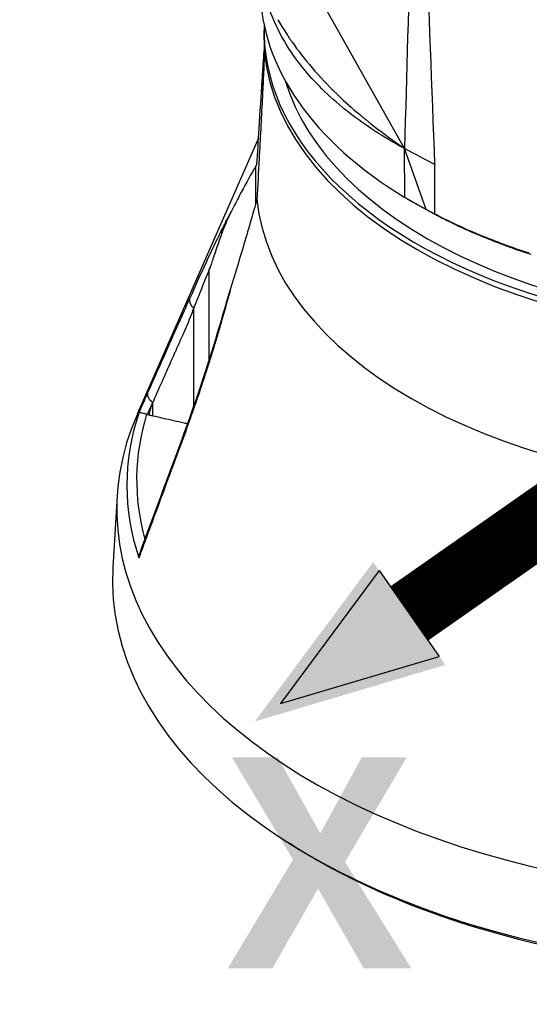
# Model space of a CAD drawing. Header units: millimetres. Extents: x 0 to 4378, y 0 to 2376.
# Tile 160 of 211: x 2707 to 2781, y 934 to 1077. Entities that reach past the tile are written whole.
import ezdxf

# ---------------------------------------------------------------- set-up
doc = ezdxf.new("R2010")
doc.units = ezdxf.units.MM
doc.header["$LTSCALE"] = 0.2
doc.layers.add('01_Object Line', color=4, linetype='Continuous')
doc.layers.add('14_Mark', color=7, linetype='Continuous', true_color=0xe03c31)
doc.styles.add('Rainbow-5.0 Style', font='malgunsl.ttf')

# ---------------------------------------------------------------- blocks, each defined once
blk = doc.blocks.new('A$C78150662')
for p, q in [((177.94, 119.73), (122.02, 219.17)), ((157.51, 136.86), (157.51, 136.05)), ((159.51, 137.14), (159.51, 137.13)), ((157.56, 134.41), (157.16, 128.12)), ((156.72, 121.23), (139.11, 81.1)), ((181.07, 110.84), (177.94, 119.73)), ((178, 112.57), (177.94, 119.69)), ((156.28, 117.05), (156.28, 111.59)), ((182.33, 110.17), (182.36, 117.38)), ((181.07, 110.84), (178, 112.57)), ((178.36, 112.37), (181.59, 110.55)), ((182.33, 110.17), (181.07, 110.84)), ((181.07, 110.84), (181.07, 110.84)), ((181.07, 110.84), (181.59, 110.55)), ((181.59, 110.55), (182.67, 109.98)), ((182.67, 109.98), (182.33, 110.17)), ((149.57, 88.99), (149.57, 102.15)), ((147.33, 82.26), (147.33, 96.56)), ((149.57, 88.71), (149.57, 88.71)), ((141.35, 80.85), (141.35, 82.81)), ((147.33, 81.97), (147.33, 81.97)), ((140.86, 80.94), (140.56, 81.03)), ((136.19, 69.22), (135.56, 58.79)), ((161.78, 18.29), (161.08, 18.73))]:
    blk.add_line(p, q)
for centre, major_axis, ratio, start_param, end_param in [((233.51, 142.99), (-76.53, 0), 0.57735, 0.006171, 0.759262), ((233.51, 136.86), (76, 0), 0.57735, 3.122006, 6.309259), ((233.51, 128.7), (-57.55, 0), 0.57735, 5.987301, 5.987373), ((233.51, 136.05), (76, 0), 0.57735, 3.141593, 6.283185), ((233.51, 125.43), (-57.55, 0), 0.57735, 5.992987, 5.993101), ((233.51, 143.4), (-72.85, 0), 0.57735, 0.227465, 0.227467), ((233.51, 125.43), (-56.95, 0), 0.57735, 6.033317, 6.033472), ((233.51, 124.62), (-56.95, 0), 0.57735, 6.035017, 6.035187), ((233.51, 143.4), (-72.02, 0), 0.57735, 0.292228, 0.292234), ((233.51, 141.76), (-71, 0), 0.57735, 0.27177, 0.271775), ((233.51, 136.86), (-74, 0), 0.57735, 0.17184, 2.97708), ((233.51, 125.43), (-55.85, 0), 0.57735, 6.139949, 6.140345), ((233.51, 125.43), (-55.85, 0), 0.57735, 0.110962, 0.111648), ((233.51, 124.62), (-55.85, 0), 0.57735, 0.107732, 0.108465), ((233.51, 128.7), (-57.55, 0), 0.57735, 0.263935, 0.264273), ((601.76, 379.94), (-622.17, 2.8), 0.574066, 0.824015, 0.833663), ((233.51, 128.7), (-57.55, 0), 0.57735, 0.276703, 0.276922), ((233.51, 124.62), (-55.85, 0), 0.57735, 0.159172, 0.159319), ((233.51, 125.43), (-55.85, 0), 0.57735, 0.189917, 0.190014), ((233.51, 114.84), (-77.15, 0), 0.57735, 0.056882, 1.513915), ((152.76, 107.31), (-1.34, 0.67), 0.799174, 0.138793, 0.589207), ((148.09, 97.28), (-1.37, 0.61), 0.66693, 0.074872, 1.296666), ((152.76, 94.34), (-1.44, 0.41), 0.232742, 6.283103, 6.592419), ((142, 83.56), (-1.37, 0.61), 0.643092, 0.058551, 1.377938), ((233.51, 67.29), (-97.38, 0), 0.57735, 6.035056, 8.427348), ((233.51, 70.72), (-95.92, 0), 0.57735, 6.091951, 6.474419), ((233.51, 71.54), (-94.5, 0), 0.57735, 6.107913, 6.442871), ((141.29, 81.9), (-1.68, 0), 0.577337, 1.051993, 1.125162), ((148.09, 79.92), (-1.41, 0.5), 0.418724, 6.283184, 6.646962), ((142, 63.39), (-1.41, 0.52), 0.445689, 6.283183, 6.665585), ((233.51, 56.85), (-98, 0), 0.57735, 6.248855, 8.806155), ((233.51, 56.03), (97.05, 0), 0.57735, 3.880683, 5.544095)]:
    blk.add_ellipse(centre, major_axis=major_axis, ratio=ratio, start_param=start_param, end_param=end_param)
for points, knots in [([(287.29, 140.12), (283.65, 138.02), (279.67, 136.58), (271.24, 135.01), (266.86, 134.9), (254.11, 136.21), (245.22, 139.11), (224.87, 150.06), (213.64, 158.98), (200.37, 173.3), (195.75, 178.58), (189.11, 187.83), (186.26, 192.76), (180.96, 204.44), (178.33, 212.65), (174.74, 225.2), (173.09, 233.37), (171.87, 245.48), (171.67, 249.52), (171.73, 255.49), (171.81, 257.48), (172.02, 260.42), (172.11, 261.4), (172.35, 263.69), (172.52, 264.91), (172.57, 265.27)], [-5.53843, -5.53843, -5.53843, -5.53843, -5.033367, -5.033367, -4.529525, -4.529525, -3.586736, -3.586736, -2.424927, -2.424927, -2.113637, -2.113637, -1.799037, -1.799037, -1.409087, -1.409087, -0.721175, -0.721175, -0.37646, -0.37646, -0.203883, -0.203883, -0.117502, -0.117502, -0.000001, -0.000001, -0.000001, -0.000001]), ([(177.94, 119.73), (177.87, 119.76), (177.73, 119.83), (177.53, 119.93), (177.5, 119.95), (177.46, 119.97), (177.43, 119.99), (177.39, 120), (177.32, 120.04), (177.31, 120.04), (177.28, 120.06), (177.22, 120.09), (177.11, 120.15), (177.06, 120.18), (177, 120.21), (176.93, 120.25), (176.86, 120.29), (176.74, 120.36), (176.69, 120.39), (176.26, 120.63), (175.87, 120.86), (175.46, 121.11), (175.06, 121.35), (174.67, 121.59), (174.27, 121.84), (174.08, 121.96), (173.89, 122.09), (173.69, 122.21), (173.5, 122.34), (173.34, 122.44), (173.12, 122.59), (171.79, 123.48), (170.67, 124.3), (169.74, 125.04), (169.58, 125.16), (169.43, 125.28), (169.28, 125.4), (169.21, 125.46), (169.14, 125.51), (169.07, 125.57), (169, 125.63), (168.95, 125.67), (168.86, 125.74), (166.46, 127.73), (164.47, 129.78), (162.85, 131.85), (162.62, 132.14), (162.41, 132.42), (162.18, 132.73), (160.13, 135.55), (158.68, 138.5), (157.83, 141.49)], [0.0000019, 0.0000019, 0.0000019, 0.0000019, 0.0029297, 0.0029297, 0.0029297, 0.003418, 0.003418, 0.003418, 0.0039062, 0.0039062, 0.0039062, 0.0058594, 0.0058594, 0.0058594, 0.0068359, 0.0068359, 0.0068359, 0.0078125, 0.0078125, 0.0078125, 0.015625, 0.015625, 0.015625, 0.0234375, 0.0234375, 0.0234375, 0.0273437, 0.0273437, 0.0273437, 0.03125, 0.03125, 0.03125, 0.0546875, 0.0546875, 0.0546875, 0.0585937, 0.0585937, 0.0585937, 0.0605469, 0.0605469, 0.0605469, 0.0625, 0.0625, 0.0625, 0.1171875, 0.1171875, 0.1171875, 0.125, 0.125, 0.125, 0.1953891, 0.1953891, 0.1953891, 0.1953891]), ([(159.55, 138.45), (159.91, 137.8), (160.31, 137.15), (160.74, 136.48), (160.87, 136.28), (161, 136.08), (161.14, 135.88), (161.15, 135.87), (161.15, 135.85), (161.16, 135.84), (161.23, 135.73), (161.31, 135.63), (161.38, 135.52), (161.45, 135.41), (161.55, 135.28), (161.6, 135.2), (163.31, 132.75), (165.46, 130.2), (168.13, 127.62), (168.18, 127.57), (168.22, 127.52), (168.27, 127.48), (168.41, 127.35), (168.55, 127.21), (168.67, 127.1), (169.63, 126.19), (170.69, 125.25), (171.85, 124.29), (172.05, 124.13), (172.24, 123.97), (172.44, 123.81), (172.54, 123.73), (172.64, 123.65), (172.74, 123.56), (172.8, 123.52), (172.85, 123.48), (172.9, 123.44), (172.92, 123.42), (172.95, 123.4), (172.97, 123.38), (173, 123.36), (173.01, 123.36), (173.05, 123.32), (175.49, 121.39), (177.16, 120.27), (177.73, 119.87), (177.84, 119.8), (177.91, 119.75), (177.94, 119.73)], [0.8549626, 0.8549626, 0.8549626, 0.8549626, 0.8671875, 0.8671875, 0.8671875, 0.8708814, 0.8708814, 0.8708814, 0.8710938, 0.8710938, 0.8710938, 0.8730469, 0.8730469, 0.8730469, 0.875, 0.875, 0.875, 0.9335938, 0.9335938, 0.9335938, 0.934619, 0.934619, 0.934619, 0.9375, 0.9375, 0.9375, 0.9609375, 0.9609375, 0.9609375, 0.9648438, 0.9648438, 0.9648438, 0.9667969, 0.9667969, 0.9667969, 0.9677734, 0.9677734, 0.9677734, 0.9682617, 0.9682617, 0.9682617, 0.96875, 0.96875, 0.96875, 0.9949052, 0.9949052, 0.9949052, 0.9999923, 0.9999923, 0.9999923, 0.9999923]), ([(156.48, 117.37), (156.59, 119.14), (156.7, 120.87), (156.96, 125.04), (157.11, 127.43), (157.31, 130.46), (157.36, 131.3), (157.44, 132.49), (157.47, 132.88), (157.52, 133.59), (157.55, 133.92), (157.57, 134.18), (157.57, 134.2), (157.57, 134.21)], [5.982106, 5.982106, 5.982106, 5.982106, 6.634304, 6.634304, 7.582061, 7.582061, 7.910092, 7.910092, 8.074107, 8.074107, 8.238122, 8.238122, 8.245963, 8.245963, 8.245963, 8.245963]), ([(157.6, 133.91), (157.59, 133.69), (157.58, 133.44), (157.55, 132.69), (157.52, 132.15), (157.47, 131.06), (157.44, 130.51), (157.36, 128.86), (157.31, 127.77), (157.11, 123.95), (156.96, 121.12), (156.7, 116.28), (156.59, 114.3), (156.48, 112.31)], [8.39762, 8.39762, 8.39762, 8.39762, 8.46207, 8.46207, 8.626085, 8.626085, 8.790101, 8.790101, 9.118131, 9.118131, 10.065889, 10.065889, 10.718087, 10.718087, 10.718087, 10.718087]), ([(156.28, 117.05), (156.2, 116.92), (156.12, 116.79), (155.36, 115.52), (154.65, 114.22), (153.56, 112.11), (153.18, 111.37), (152.8, 110.6)], [-6.98839, -6.98839, -6.98839, -6.98839, -6.901908, -6.901908, -6.146186, -6.146186, -5.758936, -5.758936, -5.758936, -5.758936]), ([(152.8, 110.6), (152.54, 110.08), (152.28, 109.54), (151.8, 108.44), (151.56, 107.85), (151.34, 107.27)], [0.0000001, 0.0000001, 0.0000001, 0.0000001, 0.2749921, 0.2749921, 0.5476443, 0.5476443, 0.5476443, 0.5476443]), ([(151.35, 107.82), (151.6, 108.31), (151.84, 108.79), (152.08, 109.25), (152.32, 109.72), (152.56, 110.17), (152.8, 110.6)], [0, 0, 0, 0, 0.499875, 0.499875, 0.499875, 1, 1, 1, 1]), ([(156.28, 111.59), (156.2, 111.31), (156.12, 111.03), (155.36, 108.36), (154.65, 105.95), (153.56, 102.3), (153.18, 101.06), (152.8, 99.82)], [10.331972, 10.331972, 10.331972, 10.331972, 10.418454, 10.418454, 11.174175, 11.174175, 11.561438, 11.561438, 11.561438, 11.561438]), ([(196.06, 104.49), (194.83, 104.88), (193.62, 105.3), (191.24, 106.18), (190.07, 106.63), (188.92, 107.11), (187.58, 107.66), (186.28, 108.24), (184.09, 109.28), (183.2, 109.72), (182.33, 110.17)], [-0.1682717, -0.1682717, -0.1682717, -0.1682717, -0.112739, -0.112739, -0.0571962, -0.0571962, -0.0571962, 0.0076494, 0.0076494, 0.0538786, 0.0538786, 0.0538786, 0.0538786]), ([(182.67, 109.98), (183.53, 109.53), (184.42, 109.09), (186.58, 108.06), (187.88, 107.49), (189.21, 106.93), (190.35, 106.46), (191.51, 106.01), (193.88, 105.14), (195.08, 104.72), (196.3, 104.33)], [-0.0538125, -0.0538125, -0.0538125, -0.0538125, -0.0076494, -0.0076494, 0.0571962, 0.0571962, 0.0571962, 0.112739, 0.112739, 0.168228, 0.168228, 0.168228, 0.168228]), ([(146.7, 97.82), (147.52, 99.65), (148.32, 101.42), (149.1, 103.1), (149.66, 104.31), (150.2, 105.47), (150.74, 106.56), (150.94, 107), (151.15, 107.41), (151.35, 107.82)], [0, 0, 0, 0, 0.499826, 0.499826, 0.499826, 0.858832, 0.858832, 0.858832, 1, 1, 1, 1]), ([(151.34, 107.27), (151.04, 106.44), (150.75, 105.6), (150.2, 103.97), (149.99, 103.32), (149.77, 102.69), (149.72, 102.55), (149.64, 102.33), (149.6, 102.24), (149.57, 102.15)], [0.0000003, 0.0000003, 0.0000003, 0.0000003, 0.385971, 0.385971, 0.7217999, 0.7217999, 0.8108706, 0.8108706, 0.8732307, 0.8732307, 0.8732307, 0.8732307]), ([(149.57, 102.15), (149.2, 101.25), (148.83, 100.34), (148.09, 98.48), (147.71, 97.53), (147.33, 96.56)], [0, 0, 0, 0, 0.4162532, 0.4162532, 0.8334528, 0.8334528, 0.8334528, 0.8334528]), ([(152.8, 99.82), (152.56, 98.95), (152.32, 98.08), (152.08, 97.21), (151.84, 96.35), (151.6, 95.49), (151.36, 94.64)], [0, 0, 0, 0, 0.5005634, 0.5005634, 0.5005634, 1, 1, 1, 1]), ([(152.8, 99.82), (152.54, 98.98), (152.28, 98.13), (151.95, 96.99), (151.86, 96.68), (151.78, 96.36)], [-0.5445996, -0.5445996, -0.5445996, -0.5445996, -0.2712223, -0.2712223, -0.1697361, -0.1697361, -0.1697361, -0.1697361]), ([(140.61, 84.12), (141.21, 85.47), (141.81, 86.83), (142.41, 88.18), (142.83, 89.12), (143.24, 90.05), (143.66, 90.99), (143.84, 91.41), (144.03, 91.82), (144.21, 92.24), (144.54, 92.97), (144.86, 93.7), (145.18, 94.42), (145.69, 95.57), (146.2, 96.71), (146.7, 97.82)], [0, 0, 0, 0, 0.295731, 0.295731, 0.295731, 0.499995, 0.499995, 0.499995, 0.591463, 0.591463, 0.591463, 0.749983, 0.749983, 0.749983, 1, 1, 1, 1]), ([(147.33, 96.56), (147.15, 96.11), (146.98, 95.66), (146.62, 94.75), (146.43, 94.3), (146.1, 93.52), (145.98, 93.25), (145.67, 92.53), (145.49, 92.13), (145.07, 91.19), (144.83, 90.65), (144.52, 89.95), (144.42, 89.71), (144.34, 89.54), (144.28, 89.4), (143.28, 87.17), (142.36, 85.08), (141.41, 82.93), (141.38, 82.87), (141.35, 82.81)], [0, 0, 0, 0, 0.192031, 0.192031, 0.384909, 0.384909, 0.522423, 0.522423, 0.70214, 0.70214, 0.941762, 0.941762, 1.012905, 1.012905, 1.368312, 1.368312, 6.545985, 6.545985, 6.697091, 6.697091, 6.697091, 6.697091]), ([(151.36, 94.64), (151.18, 94.03), (151.01, 93.43), (150.83, 92.83), (150.65, 92.21), (150.46, 91.59), (150.27, 90.97), (149.89, 89.73), (149.51, 88.5), (149.11, 87.29), (148.66, 85.89), (148.19, 84.49), (147.72, 83.12), (147.39, 82.13), (147.04, 81.15), (146.7, 80.18)], [0, 0, 0, 0, 0.1198746, 0.1198746, 0.1198746, 0.2457225, 0.2457225, 0.2457225, 0.4973048, 0.4973048, 0.4973048, 0.7896386, 0.7896386, 0.7896386, 1, 1, 1, 1]), ([(139.34, 81.25), (139.65, 81.95), (139.96, 82.65), (140.27, 83.35), (140.38, 83.6), (140.49, 83.86), (140.61, 84.12)], [0, 0, 0, 0, 0.731791, 0.731791, 0.731791, 1, 1, 1, 1]), ([(140.86, 80.94), (140.91, 81.24), (140.98, 81.57), (141.09, 82.03), (141.13, 82.21), (141.23, 82.53), (141.28, 82.63), (141.32, 82.74)], [0.000001, 0.000001, 0.000001, 0.000001, 0.1122745, 0.1122745, 0.17648, 0.17648, 0.2367155, 0.2367155, 0.2367155, 0.2367155]), ([(141.35, 82.81), (141.35, 82.8), (141.34, 82.79), (141.33, 82.76), (141.33, 82.75), (141.32, 82.74)], [0, 0, 0, 0, 0.00568081, 0.00568081, 0.01137127, 0.01137127, 0.01137127, 0.01137127]), ([(140.45, 81.06), (140.29, 81.11), (140.14, 81.16), (139.87, 81.23), (139.75, 81.25), (139.56, 81.28), (139.49, 81.28), (139.39, 81.28), (139.35, 81.27), (139.34, 81.25), (139.34, 81.25), (139.34, 81.25)], [0.000001, 0.000001, 0.000001, 0.000001, 0.0570155, 0.0570155, 0.1206061, 0.1206061, 0.1807381, 0.1807381, 0.239696, 0.239696, 0.2404159, 0.2404159, 0.2404159, 0.2404159]), ([(141.35, 80.85), (142.37, 80.62), (143.38, 80.39), (144.91, 80.05), (145.42, 79.93), (146.09, 79.78), (146.26, 79.74), (146.42, 79.71)], [0, 0, 0, 0, 0.5, 0.5, 0.75, 0.75, 0.8358417, 0.8358417, 0.8358417, 0.8358417]), ([(146.7, 80.18), (146.2, 78.78), (145.69, 77.4), (145.18, 76.02), (144.88, 75.21), (144.58, 74.39), (144.28, 73.58), (144.07, 73.01), (143.86, 72.45), (143.66, 71.89), (143.25, 70.8), (142.85, 69.7), (142.44, 68.61), (141.83, 66.95), (141.22, 65.3), (140.61, 63.64)], [0, 0, 0, 0, 0.250016, 0.250016, 0.250016, 0.398143, 0.398143, 0.398143, 0.500005, 0.500005, 0.500005, 0.699072, 0.699072, 0.699072, 1, 1, 1, 1]), ([(140.61, 63.64), (140.3, 62.8), (139.99, 61.96), (139.68, 61.12), (139.56, 60.81), (139.45, 60.5), (139.34, 60.2)], [0, 0, 0, 0, 0.731794, 0.731794, 0.731794, 1, 1, 1, 1]), ([(139.34, 60.2), (139.34, 60.2), (139.34, 60.2), (139.35, 60.39), (139.39, 60.58), (139.46, 60.83), (139.48, 60.9), (139.51, 60.97)], [-0.0007263, -0.0007263, -0.0007263, -0.0007263, 0, 0, 0.05947656, 0.05947656, 0.08198985, 0.08198985, 0.08198985, 0.08198985])]:
    blk.add_open_spline(points, degree=3, knots=knots)
for points in [[(182.36, 117.38), (181.48, 139.9), (180.63, 162.43), (179.8, 184.98)], [(179.73, 184.5), (179.13, 162.91), (178.54, 141.32), (177.94, 119.73)], [(159.55, 138.45), (159.55, 138.45), (159.55, 138.45), (159.55, 138.45)], [(156.28, 117.05), (156.35, 117.16), (156.41, 117.27), (156.48, 117.37)], [(156.48, 112.31), (156.41, 112.07), (156.35, 111.83), (156.28, 111.59)], [(178.36, 112.37), (178.22, 112.44), (178.09, 112.52), (178, 112.57)], [(151.32, 94.76), (151.47, 95.29), (151.62, 95.83), (151.78, 96.36)], [(146.68, 80.42), (148.31, 85), (149.88, 89.77), (151.32, 94.76)], [(141.32, 82.74), (141.07, 82.17), (140.81, 81.6), (140.56, 81.03)], [(140.59, 63.91), (142.62, 69.41), (144.69, 74.83), (146.68, 80.42)], [(140.86, 80.94), (141.11, 80.9), (141.23, 80.88), (141.35, 80.85)], [(139.51, 60.97), (139.87, 61.95), (140.23, 62.93), (140.59, 63.91)]]:
    blk.add_open_spline(points, degree=3)
blk = doc.blocks.new('A$C90b512e3')
at = {"layer": '14_Mark'}
h = blk.add_hatch(color=256, dxfattribs=at)
h.dxf.hatch_style = 1
h.paths.add_polyline_path([(3.95, 39.6), (31.61, 47.82), (21.14, 62.77)])
for p, q in [((22.01, 61.53), (7.69, 42.22)), ((22.01, 61.53), (30.73, 49.07)), ((7.69, 42.22), (30.73, 49.07))]:
    blk.add_line(p, q, dxfattribs=at)
at = {"layer": '14_Mark', "const_width": 9.6}
blk.add_lwpolyline([(26.37, 55.3), (81.26, 93.73)], dxfattribs=at)
at = {"layer": '14_Mark', "insert": (0, 19.03), "char_height": 30.72, "attachment_point": 4, "style": 'Rainbow-5.0 Style'}
blk.add_mtext('{\\fMalgun Gothic Semilight|b1|i0|c129|p50;X}', dxfattribs=at)

msp = doc.modelspace()

# ---------------------------------------------------------------- block references
msp.add_blockref('A$C90b512e3', (2737.188, 935.508))
at = {"layer": '01_Object Line'}
msp.add_blockref('A$C78150662', (2584.943, 938.722), dxfattribs=at)

doc.saveas('drawing.dxf')
